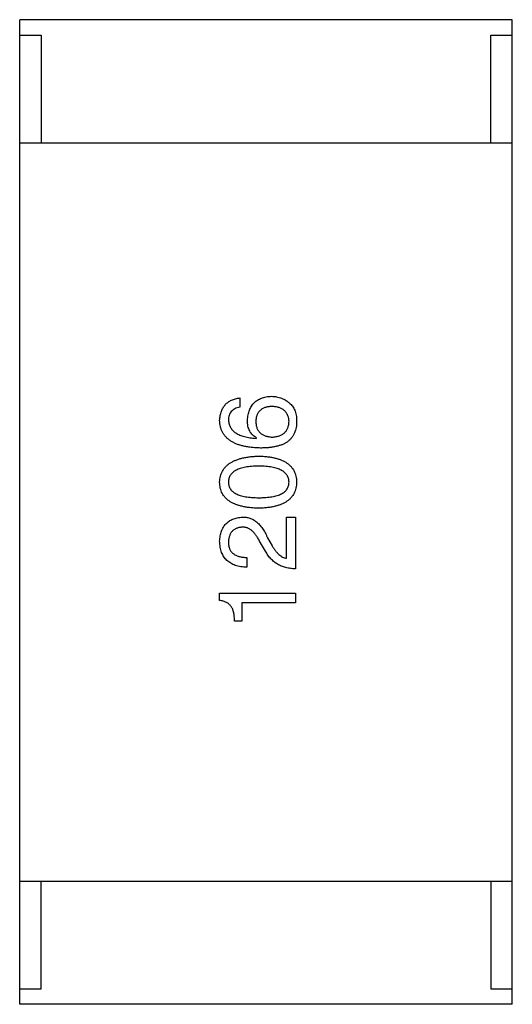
# Model space of a CAD drawing. Header units: inches. Extents: x -36 to 490, y -51 to 98.
# Tile 31 of 153: x 364.47 to 366.07, y 24.85 to 28.05. Entities that reach past the tile are written whole.
import ezdxf

# ---------------------------------------------------------------- set-up
doc = ezdxf.new("R2010")
doc.units = ezdxf.units.IN
doc.header["$LTSCALE"] = 1.21
doc.header["$MEASUREMENT"] = 0
doc.layers.get('0').update_dxf_attribs({"linetype": 'CONTINUOUS'})

msp = doc.modelspace()

# ---------------------------------------------------------------- linework, layer by layer
at = {"color": 7, "linetype": 'Continuous'}
for p, q in [((364.472, 24.8488), (364.472, 28.0488)), ((366.072, 28.0488), (364.472, 28.0488)), ((366.072, 24.8488), (366.072, 28.0488)), ((364.472, 27.9988), (364.542, 27.9988)), ((364.542, 27.9988), (364.542, 27.6488)), ((366.002, 27.6488), (366.002, 27.9988)), ((366.002, 27.9988), (366.072, 27.9988)), ((364.472, 27.6488), (366.072, 27.6488)), ((365.187, 26.8194), (365.187, 26.7893)), ((365.2402, 26.6882), (365.2416, 26.6896)), ((365.3386, 26.2983), (365.3386, 26.4321)), ((365.3386, 26.4321), (365.3673, 26.4321)), ((365.3673, 26.4321), (365.3673, 26.2641)), ((365.2703, 26.3215), (365.2512, 26.3543)), ((365.2771, 26.3652), (365.2922, 26.3392)), ((365.2102, 26.301), (365.2102, 26.2696)), ((365.1214, 26.1613), (365.1214, 26.1846)), ((365.1214, 26.1846), (365.3673, 26.1846)), ((365.3673, 26.1846), (365.3673, 26.1532)), ((365.1938, 26.1532), (365.1938, 26.0944)), ((365.3673, 26.1532), (365.1938, 26.1532)), ((365.1938, 26.0944), (365.1692, 26.0944)), ((364.472, 25.2488), (366.072, 25.2488)), ((364.542, 24.8988), (364.542, 25.2488)), ((366.002, 25.2488), (366.002, 24.8988)), ((364.472, 24.8988), (364.542, 24.8988)), ((366.002, 24.8988), (366.072, 24.8988)), ((366.072, 24.8488), (364.472, 24.8488))]:
    msp.add_line(p, q, dxfattribs=at)
for points, knots in [([(365.1214, 26.747), (365.1216, 26.7496), (365.122, 26.7548), (365.1232, 26.7623), (365.1248, 26.7694), (365.1269, 26.776), (365.1294, 26.7822), (365.1324, 26.7879), (365.1359, 26.7931), (365.1397, 26.7979), (365.1441, 26.8022), (365.1489, 26.8061), (365.1541, 26.8095), (365.1598, 26.8124), (365.166, 26.8149), (365.1726, 26.8168), (365.1796, 26.8184), (365.1845, 26.8191), (365.187, 26.8194)], [0, 0, 0, 0, 0.073784, 0.144317, 0.211047, 0.274818, 0.336501, 0.395724, 0.453465, 0.510016, 0.566585, 0.622844, 0.680328, 0.739335, 0.800408, 0.863904, 0.93053, 1, 1, 1, 1]), ([(365.2116, 26.747), (365.2118, 26.75), (365.2124, 26.7559), (365.2139, 26.7645), (365.2158, 26.7725), (365.2183, 26.7799), (365.2214, 26.7868), (365.2249, 26.7932), (365.2291, 26.7989), (365.2337, 26.8041), (365.2388, 26.8087), (365.2445, 26.8127), (365.2507, 26.8162), (365.2574, 26.8191), (365.2647, 26.8214), (365.2725, 26.8231), (365.2808, 26.8244), (365.2865, 26.8247), (365.2894, 26.8248)], [0, 0, 0, 0, 0.074228, 0.144548, 0.211288, 0.274576, 0.335162, 0.393915, 0.450599, 0.506657, 0.562409, 0.618617, 0.676096, 0.735061, 0.79654, 0.860906, 0.928473, 1, 1, 1, 1]), ([(365.2894, 26.8248), (365.2923, 26.8247), (365.2981, 26.8246), (365.3066, 26.8235), (365.3147, 26.8215), (365.3226, 26.8188), (365.3302, 26.8153), (365.3375, 26.8111), (365.3444, 26.8061), (365.3487, 26.8022), (365.3509, 26.8002)], [0, 0, 0, 0, 0.12904, 0.253809, 0.377066, 0.499122, 0.621469, 0.744665, 0.870607, 1, 1, 1, 1]), ([(365.187, 26.7893), (365.1841, 26.7887), (365.1785, 26.7874), (365.1709, 26.7844), (365.1644, 26.7804), (365.1591, 26.7755), (365.155, 26.7696), (365.1521, 26.7629), (365.1503, 26.7552), (365.1502, 26.7498), (365.1501, 26.747)], [0, 0, 0, 0, 0.1439, 0.274233, 0.394478, 0.509388, 0.621911, 0.738504, 0.863414, 1, 1, 1, 1]), ([(365.2908, 26.792), (365.2887, 26.7919), (365.2848, 26.7916), (365.279, 26.7908), (365.2736, 26.7895), (365.2686, 26.7881), (365.264, 26.7861), (365.2598, 26.784), (365.256, 26.7813), (365.2525, 26.7785), (365.2494, 26.7752), (365.2467, 26.7716), (365.2445, 26.7676), (365.2425, 26.7633), (365.241, 26.7587), (365.2399, 26.7537), (365.2391, 26.7484), (365.239, 26.7447), (365.2389, 26.7429)], [0, 0, 0, 0, 0.076288, 0.14871, 0.216387, 0.281386, 0.342528, 0.402111, 0.4591, 0.514852, 0.569974, 0.625644, 0.682226, 0.740156, 0.800362, 0.863471, 0.930116, 1, 1, 1, 1]), ([(365.3468, 26.7442), (365.3466, 26.7461), (365.3463, 26.7496), (365.3454, 26.7548), (365.3441, 26.7596), (365.3424, 26.7641), (365.3403, 26.7683), (365.3377, 26.7721), (365.3348, 26.7756), (365.3315, 26.7788), (365.3277, 26.7817), (365.3236, 26.7841), (365.3191, 26.7863), (365.3142, 26.7881), (365.3089, 26.7896), (365.3032, 26.7907), (365.2972, 26.7916), (365.2929, 26.7919), (365.2908, 26.792)], [0, 0, 0, 0, 0.066682, 0.130303, 0.190802, 0.248749, 0.30534, 0.361219, 0.415721, 0.471765, 0.528279, 0.586428, 0.64659, 0.710143, 0.776461, 0.846692, 0.921137, 1, 1, 1, 1]), ([(365.3509, 26.8002), (365.3527, 26.7987), (365.3562, 26.7955), (365.3605, 26.7897), (365.3642, 26.7832), (365.3671, 26.7759), (365.3694, 26.7677), (365.3708, 26.7588), (365.3716, 26.749), (365.3714, 26.7423), (365.3714, 26.7388)], [0, 0, 0, 0, 0.105033, 0.21147, 0.321511, 0.438526, 0.563605, 0.698055, 0.843218, 1, 1, 1, 1]), ([(365.2539, 26.6568), (365.2487, 26.657), (365.2385, 26.6573), (365.2237, 26.6587), (365.2099, 26.6606), (365.1972, 26.6633), (365.1854, 26.6665), (365.1746, 26.6705), (365.1647, 26.6752), (365.1559, 26.6805), (365.148, 26.6864), (365.1412, 26.6931), (365.1353, 26.7004), (365.1305, 26.7085), (365.1267, 26.7172), (365.1238, 26.7265), (365.122, 26.7365), (365.1216, 26.7434), (365.1214, 26.747)], [0, 0, 0, 0, 0.087517, 0.169686, 0.246944, 0.319347, 0.387088, 0.450961, 0.511075, 0.567974, 0.622351, 0.675039, 0.726853, 0.778688, 0.83093, 0.884738, 0.941043, 1, 1, 1, 1]), ([(365.1501, 26.747), (365.1502, 26.7448), (365.1506, 26.7406), (365.152, 26.7344), (365.1539, 26.7286), (365.1567, 26.7233), (365.1599, 26.7182), (365.164, 26.7136), (365.1687, 26.7094), (365.174, 26.7054), (365.18, 26.702), (365.1867, 26.6989), (365.194, 26.6962), (365.202, 26.6938), (365.2106, 26.6918), (365.2199, 26.6902), (365.2298, 26.689), (365.2367, 26.6885), (365.2402, 26.6882)], [0, 0, 0, 0, 0.054741, 0.107075, 0.158339, 0.208382, 0.258772, 0.310045, 0.362765, 0.417822, 0.475982, 0.537466, 0.602901, 0.673037, 0.747247, 0.826291, 0.910782, 1, 1, 1, 1]), ([(365.2416, 26.6896), (365.2392, 26.691), (365.2345, 26.6938), (365.2283, 26.6991), (365.2231, 26.7052), (365.2188, 26.7121), (365.2156, 26.7198), (365.2132, 26.7281), (365.2118, 26.7373), (365.2116, 26.7437), (365.2116, 26.747)], [0, 0, 0, 0, 0.122276, 0.239997, 0.35611, 0.473903, 0.59404, 0.720428, 0.855383, 1, 1, 1, 1]), ([(365.2389, 26.7429), (365.239, 26.7409), (365.2391, 26.7372), (365.2399, 26.7317), (365.241, 26.7266), (365.2426, 26.7218), (365.2445, 26.7174), (365.247, 26.7133), (365.2497, 26.7096), (365.2528, 26.7063), (365.2564, 26.7032), (365.2603, 26.7006), (365.2647, 26.6983), (365.2694, 26.6964), (365.2745, 26.6949), (365.28, 26.6936), (365.286, 26.6927), (365.2901, 26.6925), (365.2922, 26.6923)], [0, 0, 0, 0, 0.070453, 0.136523, 0.199866, 0.260392, 0.318446, 0.374657, 0.430182, 0.485556, 0.541071, 0.598396, 0.657208, 0.718642, 0.783247, 0.851631, 0.923928, 1, 1, 1, 1]), ([(365.2922, 26.6923), (365.2943, 26.6924), (365.2985, 26.6927), (365.3046, 26.6937), (365.3102, 26.6949), (365.3155, 26.6965), (365.3204, 26.6984), (365.3248, 26.7008), (365.3289, 26.7035), (365.3325, 26.7066), (365.3358, 26.71), (365.3385, 26.7139), (365.341, 26.718), (365.3429, 26.7226), (365.3446, 26.7275), (365.3457, 26.7327), (365.3466, 26.7383), (365.3467, 26.7422), (365.3468, 26.7442)], [0, 0, 0, 0, 0.076467, 0.148148, 0.216496, 0.280559, 0.342274, 0.401168, 0.458322, 0.514073, 0.569257, 0.62465, 0.68124, 0.739113, 0.799947, 0.862804, 0.929597, 1, 1, 1, 1]), ([(365.3714, 26.7388), (365.3712, 26.7353), (365.3708, 26.7286), (365.369, 26.719), (365.3663, 26.7099), (365.3627, 26.7015), (365.3581, 26.6937), (365.3525, 26.6866), (365.3461, 26.6801), (365.3411, 26.6764), (365.3386, 26.6746)], [0, 0, 0, 0, 0.137449, 0.267856, 0.393219, 0.514735, 0.63397, 0.753734, 0.874967, 1, 1, 1, 1]), ([(365.3386, 26.6746), (365.336, 26.6731), (365.3306, 26.6702), (365.3219, 26.6666), (365.3124, 26.6636), (365.3022, 26.6611), (365.2912, 26.6591), (365.2795, 26.6578), (365.2669, 26.6569), (365.2583, 26.6568), (365.2539, 26.6568)], [0, 0, 0, 0, 0.101889, 0.209155, 0.322694, 0.442863, 0.569758, 0.70479, 0.848502, 1, 1, 1, 1]), ([(365.1214, 26.5458), (365.1216, 26.5491), (365.122, 26.5555), (365.1238, 26.5647), (365.1265, 26.5734), (365.1302, 26.5814), (365.1348, 26.5889), (365.1404, 26.5957), (365.147, 26.6019), (365.1546, 26.6075), (365.163, 26.6126), (365.1724, 26.6169), (365.1828, 26.6207), (365.1941, 26.6239), (365.2063, 26.6264), (365.2195, 26.6285), (365.2337, 26.6299), (365.2434, 26.6303), (365.2484, 26.6305)], [0, 0, 0, 0, 0.057415, 0.112361, 0.16496, 0.216437, 0.267441, 0.318839, 0.371478, 0.426325, 0.483626, 0.544235, 0.608673, 0.677374, 0.750405, 0.828394, 0.911525, 1, 1, 1, 1]), ([(365.2484, 26.6305), (365.2533, 26.6304), (365.2629, 26.63), (365.2767, 26.6288), (365.2896, 26.6269), (365.3015, 26.6244), (365.3125, 26.6213), (365.3226, 26.6175), (365.3317, 26.6132), (365.34, 26.6082), (365.3472, 26.6026), (365.3536, 26.5964), (365.3589, 26.5894), (365.3634, 26.5819), (365.3668, 26.5738), (365.3694, 26.565), (365.3709, 26.5556), (365.3712, 26.5491), (365.3714, 26.5458)], [0, 0, 0, 0, 0.08769, 0.170218, 0.24749, 0.319818, 0.387758, 0.451391, 0.511445, 0.568185, 0.622681, 0.67526, 0.726746, 0.778428, 0.830764, 0.884397, 0.940866, 1, 1, 1, 1]), ([(365.2484, 26.5977), (365.2445, 26.5977), (365.2368, 26.5976), (365.2256, 26.597), (365.2152, 26.596), (365.2056, 26.5946), (365.1967, 26.5928), (365.1887, 26.5906), (365.1813, 26.588), (365.1747, 26.585), (365.169, 26.5815), (365.1639, 26.5776), (365.1596, 26.5733), (365.1561, 26.5687), (365.1534, 26.5635), (365.1514, 26.558), (365.1503, 26.552), (365.1502, 26.5479), (365.1501, 26.5458)], [0, 0, 0, 0, 0.095719, 0.185854, 0.269738, 0.347952, 0.420315, 0.487894, 0.550245, 0.608186, 0.662454, 0.713283, 0.761375, 0.808209, 0.854301, 0.901312, 0.949396, 1, 1, 1, 1]), ([(365.3468, 26.5458), (365.3467, 26.5479), (365.3464, 26.552), (365.3451, 26.558), (365.343, 26.5635), (365.3402, 26.5686), (365.3367, 26.5734), (365.3323, 26.5776), (365.3273, 26.5815), (365.3214, 26.585), (365.3149, 26.588), (365.3076, 26.5906), (365.2995, 26.5928), (365.2907, 26.5946), (365.2812, 26.596), (365.271, 26.597), (365.2599, 26.5976), (365.2524, 26.5977), (365.2484, 26.5977)], [0, 0, 0, 0, 0.050879, 0.099377, 0.146973, 0.193618, 0.240619, 0.289461, 0.34047, 0.395283, 0.453059, 0.515633, 0.582666, 0.655287, 0.732971, 0.815933, 0.905166, 1, 1, 1, 1]), ([(365.2484, 26.4611), (365.2434, 26.4613), (365.2335, 26.4616), (365.2192, 26.4629), (365.2059, 26.4647), (365.1936, 26.4673), (365.1822, 26.4704), (365.1718, 26.4741), (365.1623, 26.4784), (365.1539, 26.4835), (365.1463, 26.4891), (365.1398, 26.4953), (365.1342, 26.5022), (365.1296, 26.5097), (365.1261, 26.5179), (365.1234, 26.5267), (365.1218, 26.536), (365.1215, 26.5425), (365.1214, 26.5458)], [0, 0, 0, 0, 0.088823, 0.172287, 0.250296, 0.323438, 0.392244, 0.456221, 0.516635, 0.573871, 0.628, 0.680335, 0.731489, 0.782557, 0.834044, 0.886738, 0.942089, 1, 1, 1, 1]), ([(365.1501, 26.5458), (365.1502, 26.5438), (365.1503, 26.5398), (365.1514, 26.534), (365.1534, 26.5286), (365.1561, 26.5236), (365.1596, 26.519), (365.1639, 26.5148), (365.1689, 26.5111), (365.1748, 26.5078), (365.1813, 26.5048), (365.1886, 26.5022), (365.1968, 26.5001), (365.2056, 26.4983), (365.2152, 26.497), (365.2256, 26.496), (365.2368, 26.4954), (365.2445, 26.4953), (365.2484, 26.4953)], [0, 0, 0, 0, 0.049764, 0.097007, 0.143217, 0.188577, 0.235116, 0.282997, 0.333719, 0.387776, 0.445989, 0.508679, 0.576563, 0.649481, 0.728235, 0.812722, 0.903548, 1, 1, 1, 1]), ([(365.2484, 26.4953), (365.2524, 26.4953), (365.2601, 26.4954), (365.2713, 26.496), (365.2816, 26.497), (365.2913, 26.4983), (365.3001, 26.5001), (365.3082, 26.5022), (365.3156, 26.5048), (365.3221, 26.5078), (365.3279, 26.5111), (365.333, 26.5148), (365.3373, 26.519), (365.3407, 26.5236), (365.3435, 26.5286), (365.3454, 26.534), (365.3466, 26.5398), (365.3467, 26.5438), (365.3468, 26.5458)], [0, 0, 0, 0, 0.096457, 0.187288, 0.27178, 0.350132, 0.423455, 0.491343, 0.554037, 0.612253, 0.666313, 0.717038, 0.764921, 0.811214, 0.856775, 0.902988, 0.950234, 1, 1, 1, 1]), ([(365.3714, 26.5458), (365.3712, 26.5425), (365.3709, 26.536), (365.3694, 26.5267), (365.3668, 26.5179), (365.3634, 26.5098), (365.3589, 26.5022), (365.3536, 26.4953), (365.3473, 26.4891), (365.3399, 26.4835), (365.3318, 26.4784), (365.3226, 26.4741), (365.3125, 26.4704), (365.3015, 26.4673), (365.2896, 26.4647), (365.2767, 26.4629), (365.2629, 26.4616), (365.2533, 26.4613), (365.2484, 26.4611)], [0, 0, 0, 0, 0.059135, 0.115606, 0.169241, 0.221578, 0.273261, 0.324749, 0.377329, 0.431642, 0.488541, 0.548597, 0.612232, 0.680174, 0.752504, 0.829777, 0.912307, 1, 1, 1, 1]), ([(365.1214, 26.3543), (365.1216, 26.3573), (365.122, 26.3631), (365.1233, 26.3715), (365.1251, 26.3794), (365.1273, 26.3867), (365.1302, 26.3936), (365.1335, 26.3998), (365.1374, 26.4055), (365.1418, 26.4107), (365.1467, 26.4153), (365.1521, 26.4194), (365.158, 26.4229), (365.1645, 26.4259), (365.1714, 26.4283), (365.1789, 26.4301), (365.1868, 26.4315), (365.1923, 26.4319), (365.1952, 26.4321)], [0, 0, 0, 0, 0.074847, 0.14558, 0.212628, 0.276599, 0.337792, 0.396608, 0.453638, 0.509854, 0.565589, 0.621545, 0.678777, 0.737222, 0.798388, 0.862259, 0.929312, 1, 1, 1, 1]), ([(365.1952, 26.4321), (365.1972, 26.4322), (365.2014, 26.4323), (365.2075, 26.4318), (365.2135, 26.4307), (365.2193, 26.4291), (365.2249, 26.4268), (365.2305, 26.4241), (365.2358, 26.4207), (365.241, 26.4168), (365.2461, 26.4123), (365.251, 26.4073), (365.2558, 26.4016), (365.2604, 26.3955), (365.2648, 26.3887), (365.2691, 26.3814), (365.2733, 26.3735), (365.2758, 26.368), (365.2771, 26.3652)], [0, 0, 0, 0, 0.055083, 0.109453, 0.162685, 0.21614, 0.26961, 0.324284, 0.380202, 0.437433, 0.497084, 0.559152, 0.624288, 0.692446, 0.763862, 0.838743, 0.917269, 1, 1, 1, 1]), ([(365.1938, 26.3994), (365.1921, 26.3992), (365.1887, 26.3989), (365.1839, 26.3981), (365.1794, 26.3968), (365.1752, 26.3954), (365.1713, 26.3935), (365.1678, 26.3913), (365.1646, 26.3886), (365.1616, 26.3858), (365.1591, 26.3824), (365.1568, 26.3789), (365.1549, 26.3749), (365.1532, 26.3706), (365.152, 26.366), (365.1509, 26.361), (365.1504, 26.3557), (365.1502, 26.352), (365.1501, 26.3502)], [0, 0, 0, 0, 0.069456, 0.136175, 0.198596, 0.258993, 0.316838, 0.37342, 0.428889, 0.48454, 0.540119, 0.597644, 0.65702, 0.718534, 0.783117, 0.851564, 0.923888, 1, 1, 1, 1]), ([(365.2512, 26.3543), (365.2502, 26.3562), (365.2482, 26.36), (365.245, 26.3654), (365.2417, 26.3704), (365.2385, 26.375), (365.2351, 26.3792), (365.2317, 26.383), (365.2282, 26.3865), (365.2246, 26.3894), (365.221, 26.3921), (365.2173, 26.3943), (365.2135, 26.3961), (365.2097, 26.3977), (365.2058, 26.3986), (365.2018, 26.3993), (365.1978, 26.3996), (365.1951, 26.3994), (365.1938, 26.3994)], [0, 0, 0, 0, 0.084365, 0.165386, 0.24176, 0.314729, 0.38433, 0.449952, 0.513164, 0.5734, 0.630824, 0.68644, 0.740136, 0.792605, 0.844515, 0.896112, 0.947763, 1, 1, 1, 1]), ([(365.2102, 26.2696), (365.2067, 26.2697), (365.1999, 26.2699), (365.1901, 26.271), (365.181, 26.2728), (365.1724, 26.2752), (365.1646, 26.2783), (365.1574, 26.282), (365.1508, 26.2863), (365.1449, 26.2913), (365.1396, 26.297), (365.135, 26.3033), (365.1311, 26.3102), (365.1278, 26.3178), (365.1252, 26.326), (365.1232, 26.3349), (365.1219, 26.3444), (365.1216, 26.3509), (365.1214, 26.3543)], [0, 0, 0, 0, 0.074935, 0.145873, 0.212498, 0.27598, 0.33603, 0.394042, 0.450372, 0.505546, 0.560812, 0.616481, 0.673265, 0.732328, 0.7938, 0.858943, 0.92718, 1, 1, 1, 1]), ([(365.1501, 26.3502), (365.1501, 26.3482), (365.1502, 26.3445), (365.1509, 26.339), (365.1521, 26.3339), (365.1537, 26.3292), (365.1559, 26.3248), (365.1584, 26.3208), (365.1615, 26.3171), (365.1651, 26.3139), (365.1691, 26.311), (365.1736, 26.3084), (365.1786, 26.3063), (365.184, 26.3045), (365.1899, 26.303), (365.1962, 26.302), (365.2031, 26.3013), (365.2078, 26.3011), (365.2102, 26.301)], [0, 0, 0, 0, 0.065945, 0.127767, 0.186553, 0.242898, 0.297728, 0.351599, 0.404854, 0.459191, 0.515338, 0.573322, 0.634405, 0.698538, 0.767039, 0.84022, 0.917406, 1, 1, 1, 1]), ([(365.2922, 26.3392), (365.2938, 26.3363), (365.2971, 26.3307), (365.3025, 26.323), (365.308, 26.3162), (365.3138, 26.3106), (365.3197, 26.3059), (365.3258, 26.3023), (365.3321, 26.2996), (365.3364, 26.2987), (365.3386, 26.2983)], [0, 0, 0, 0, 0.158292, 0.304606, 0.440272, 0.565336, 0.681745, 0.791834, 0.896966, 1, 1, 1, 1]), ([(365.3673, 26.2641), (365.3645, 26.2642), (365.3591, 26.2644), (365.3512, 26.2653), (365.3435, 26.2664), (365.3362, 26.2681), (365.3291, 26.2702), (365.3223, 26.2727), (365.3157, 26.2757), (365.3095, 26.2791), (365.3036, 26.2829), (365.298, 26.2871), (365.2926, 26.2918), (365.2876, 26.2969), (365.2827, 26.3024), (365.2783, 26.3084), (365.2741, 26.3147), (365.2716, 26.3192), (365.2703, 26.3215)], [0, 0, 0, 0, 0.069512, 0.136307, 0.201431, 0.265186, 0.327322, 0.388242, 0.448098, 0.507757, 0.566952, 0.626243, 0.686026, 0.745963, 0.807549, 0.869906, 0.934172, 1, 1, 1, 1]), ([(365.1692, 26.0944), (365.1693, 26.0969), (365.1695, 26.1017), (365.1691, 26.1088), (365.1684, 26.1154), (365.1673, 26.1215), (365.1658, 26.1273), (365.1639, 26.1326), (365.1615, 26.1375), (365.1587, 26.1419), (365.1556, 26.1459), (365.1518, 26.1494), (365.1478, 26.1526), (365.1433, 26.1552), (365.1384, 26.1575), (365.1331, 26.1592), (365.1274, 26.1606), (365.1234, 26.1611), (365.1214, 26.1613)], [0, 0, 0, 0, 0.080662, 0.15593, 0.227718, 0.294732, 0.358439, 0.419473, 0.476988, 0.533074, 0.588133, 0.642473, 0.69686, 0.752836, 0.81038, 0.870689, 0.933341, 1, 1, 1, 1])]:
    msp.add_open_spline(points, degree=3, knots=knots, dxfattribs=at)

doc.saveas('drawing.dxf')
